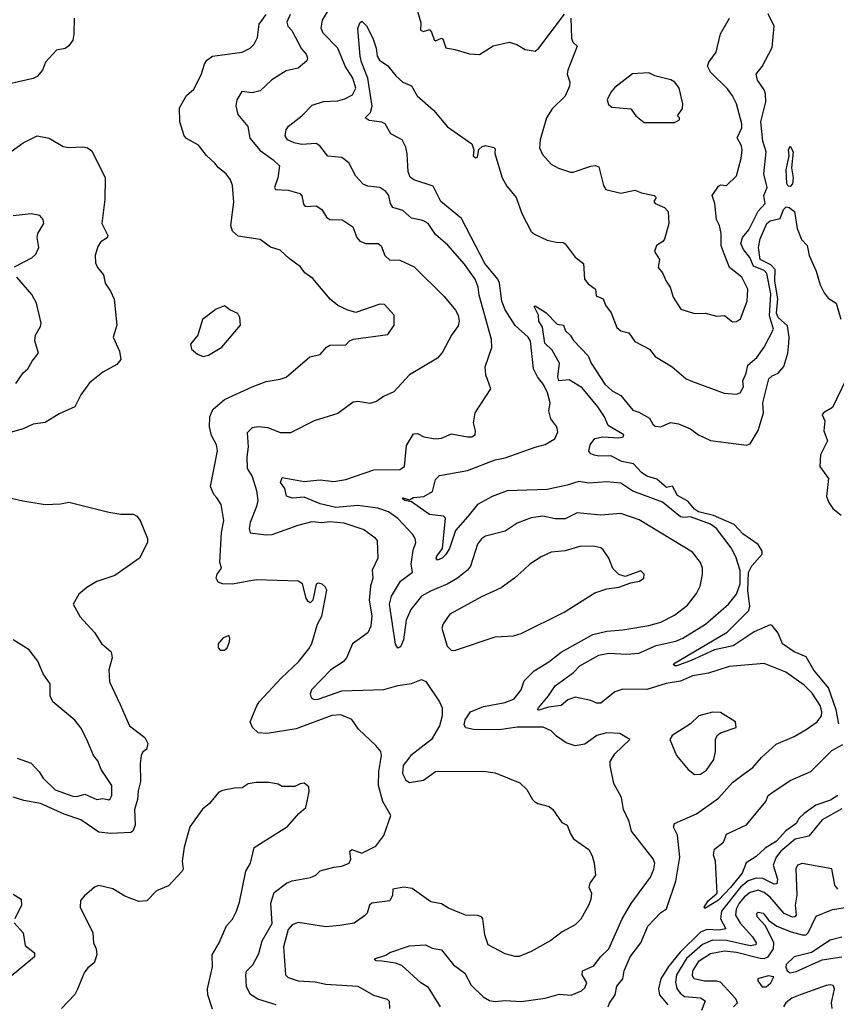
# Model space of a CAD drawing. Extents: x 1552033 to 1694788, y 811965 to 917215.
# Tile 75 of 256: x 1584648 to 1588747, y 863207 to 868148. Entities that reach past the tile are written whole.
import ezdxf

# ---------------------------------------------------------------- set-up
doc = ezdxf.new("R2010")
doc.units = 0

msp = doc.modelspace()

# ---------------------------------------------------------------- linework, layer by layer
at = {"layer": '0CON20XD'}
for points in [[(1587671.8, 863635), (1587716.9, 863713.1), (1587813.2, 863845), (1587830.6, 863885), (1587835.9, 863915), (1587827.4, 863937.4), (1587718.9, 864075), (1587706.9, 864125), (1587678.1, 864185), (1587667.8, 864245), (1587630, 864315), (1587611.2, 864405), (1587611.2, 864425), (1587635.5, 864464.5), (1587710, 864535), (1587660, 864565), (1587595, 864570), (1587545, 864556), (1587485, 864512.5), (1587435, 864504.2), (1587389.8, 864519.8), (1587341.8, 864551.8), (1587315, 864578.9), (1587275, 864597.7), (1587145, 864597), (1587055, 864584.8), (1586925.8, 864585.8), (1586887.5, 864595), (1586878.5, 864608.5), (1586883.2, 864635), (1586910.6, 864675), (1586975, 864702.1), (1587085, 864720.8), (1587129.8, 864740.2), (1587165, 864784.4), (1587180.2, 864829.8), (1587229.7, 864880.3), (1587304.4, 864925), (1587365.6, 864974.4), (1587525, 865062.4), (1587595, 865078.8), (1587675, 865085.3), (1587805, 865107.5), (1587865, 865123.8), (1587935, 865158.8), (1588000.4, 865209.6), (1588045, 865268.6), (1588062.7, 865305), (1588074.4, 865364.4), (1588075.4, 865395), (1588065, 865424), (1588025, 865476.4), (1587757.4, 865637.4), (1587665, 865669.2), (1587565, 865662), (1587445, 865673.6), (1587385, 865643.8), (1587335, 865642.3), (1587274, 865656), (1587215, 865648.8), (1587145, 865620.9), (1587085, 865581.5), (1586985, 865555.6), (1586965, 865542.5), (1586945, 865516.2), (1586909.7, 865405), (1586895, 865385.4), (1586845, 865345.7), (1586793.6, 865315), (1586710.2, 865280.2), (1586665, 865255.4), (1586611.4, 865188.6), (1586588.1, 865135), (1586573.4, 865036.6), (1586558.6, 865001.4), (1586545, 864993.3), (1586534.5, 865014.5), (1586504, 865215), (1586514, 865255), (1586559.2, 865330.8), (1586619.7, 865375), (1586613.3, 865415), (1586623.2, 865485), (1586635.6, 865525), (1586632.9, 865545), (1586620.8, 865565), (1586546.2, 865645), (1586498, 865678), (1586445, 865696.7), (1586345, 865709.3), (1586235, 865699.1), (1586155, 865718.9), (1586075, 865751.4), (1586016.1, 865746.1), (1585986.2, 865756.2), (1585978.9, 865795), (1585956.2, 865825), (1585965, 865850), (1586075, 865830.6), (1586155, 865838.2), (1586225, 865830.4), (1586285, 865840.9), (1586425, 865889.6), (1586555, 865890), (1586578.5, 865905), (1586589.2, 866010.8), (1586625, 866069.2), (1586645, 866071.4), (1586676.2, 866055), (1586735.3, 866044.7), (1586765, 866047.1), (1586815, 866070), (1586895.5, 866054.5), (1586917.5, 866055), (1586933.3, 866065), (1586936.2, 866085), (1586926, 866125), (1586933.3, 866175), (1587012, 866295), (1586987.1, 866365), (1586984.2, 866405), (1587017.6, 866502.4), (1587016.4, 866543.6), (1586954.7, 866765), (1586949.2, 866805), (1586933.1, 866845), (1586880.4, 866920.4), (1586796.3, 867016.3), (1586735, 867070.6), (1586698.1, 867125), (1586670.9, 867140.9), (1586615, 867151.4), (1586570.5, 867190.5), (1586520, 867205), (1586508.5, 867225), (1586500, 867265), (1586485, 867285.5), (1586455, 867306.4), (1586395, 867312.7), (1586372.2, 867322.2), (1586335, 867362), (1586299.6, 867429.6), (1586265, 867456), (1586195, 867463.1), (1586154, 867514), (1586136, 867526), (1586061.9, 867521.9), (1586025, 867529.1), (1585992.5, 867545), (1585980.8, 867565), (1585985.8, 867595), (1585996.8, 867613.2), (1586019.3, 867630.7), (1586064.4, 867665.6), (1586115, 867719.2), (1586171.9, 867738.1), (1586245, 867740.7), (1586280.1, 867749.9), (1586318.6, 867771.4), (1586335.2, 867805), (1586319.6, 867855), (1586281.7, 867915), (1586245.2, 868005.2), (1586171, 868081), (1586160.7, 868105), (1586167.7, 868145), (1586223.1, 868236.9)], [(1586634, 868225), (1586661.7, 868131.7), (1586658.8, 868095), (1586675, 868088.8), (1586705, 868098), (1586715.4, 868085.4), (1586727.2, 868047.2), (1586735, 868042.5), (1586765, 868054.4), (1586772.1, 868052.1), (1586785.8, 868005.8), (1586831.2, 867998.8), (1586905, 867976.7), (1586955, 867973.3), (1587023.4, 868016.6), (1587104.3, 868035.7), (1587143.4, 868023.4), (1587185, 867997.5), (1587235, 867990), (1587254, 868005), (1587382.5, 868175)], [(1586005, 868174.4), (1585988, 868135), (1585992.9, 868115), (1586012.9, 868092.9), (1586062.2, 868002.2), (1586085.8, 867975), (1586092, 867955), (1586088.3, 867941.7), (1586046.2, 867905), (1585985, 867890.5), (1585913.2, 867846.8), (1585855, 867790), (1585815, 867781.5), (1585762.1, 867787.9), (1585738.2, 867745), (1585731.8, 867715), (1585742.1, 867672.1), (1585791.9, 867611.9), (1585803.4, 867553.4), (1585855, 867490.9), (1585920.5, 867445), (1585952.5, 867415), (1585943.8, 867355), (1585926, 867305), (1585931.2, 867295), (1585995, 867291.8), (1586053.8, 867275), (1586064.5, 867264.5), (1586072.5, 867222.5), (1586081.2, 867211.2), (1586135, 867214.4), (1586164.7, 867194.7), (1586186.9, 867156.9), (1586204.4, 867144.4), (1586263.9, 867143.9), (1586275, 867138.8), (1586319.1, 867109.1), (1586339.4, 867055), (1586355, 867036), (1586385.5, 867025.5), (1586446.7, 867025), (1586462.2, 867012.2), (1586480.8, 866965), (1586503.5, 866943.5), (1586555, 866940.6), (1586627.3, 866907.3), (1586778.8, 866758.8), (1586835, 866690), (1586848.2, 866665), (1586853.5, 866635), (1586848.1, 866611.9), (1586815.3, 866564.7), (1586770.4, 866479.6), (1586745, 866450), (1586604, 866366), (1586525, 866280.8), (1586473.3, 866256.7), (1586437.9, 866232.1), (1586405, 866222), (1586345, 866231.4), (1586321.3, 866228.7), (1586245, 866170.8), (1586125, 866134), (1586006.1, 866073.9), (1585955.9, 866074.1), (1585895, 866100), (1585845, 866104.3), (1585815, 866100), (1585790, 866075), (1585794.8, 866005), (1585787.6, 865955), (1585788.7, 865895), (1585814.7, 865854.7), (1585835.7, 865785), (1585842.4, 865735), (1585836.4, 865705), (1585804.7, 865624.7), (1585800, 865595), (1585805, 865572.9), (1585885, 865562.5), (1585915, 865564.6), (1586045, 865611.5), (1586115, 865629.2), (1586164.8, 865624.8), (1586205, 865630.2), (1586275, 865622.5), (1586375, 865588.9), (1586429.6, 865549.6), (1586442.4, 865532.4), (1586444.5, 865445), (1586417.5, 865385), (1586420.5, 865345), (1586407.9, 865305), (1586402.3, 865235), (1586415.5, 865155.5), (1586410.5, 865105), (1586395, 865070.8), (1586318.6, 865015), (1586288.1, 864945), (1586271.8, 864925), (1586209.2, 864885), (1586112.5, 864785), (1586105.4, 864765), (1586110, 864745), (1586125, 864736.2), (1586145, 864738.6), (1586265, 864780.6), (1586475, 864786), (1586545, 864805.9), (1586615, 864816.9), (1586665, 864837.5), (1586686.1, 864826.1), (1586755, 864724), (1586768.8, 864695), (1586767.9, 864655), (1586754.5, 864605), (1586715, 864535.7), (1586611.5, 864455), (1586572.5, 864405), (1586569.2, 864365), (1586585, 864331.2), (1586605, 864319.2), (1586675, 864331.8), (1586735, 864375.5), (1586975, 864377.1), (1587035, 864368.9), (1587157.7, 864317.7), (1587194, 864285), (1587220.8, 864235), (1587232.5, 864225), (1587248.8, 864215), (1587305, 864200), (1587324.4, 864185), (1587368.8, 864118.8), (1587396.2, 864105), (1587412.1, 864062.1), (1587427.9, 864037.9), (1587505, 863982.9), (1587521.5, 863951.5), (1587531.1, 863915), (1587538.2, 863855), (1587510, 863815), (1587504.5, 863795.5), (1587517.5, 863765), (1587514.6, 863735), (1587504.7, 863705.3), (1587465, 863634.3), (1587435, 863605.8), (1587369.8, 863570.2), (1587313.2, 863526.8), (1587215, 863471.4), (1587155, 863447.5), (1587135, 863446.2), (1587085, 863460), (1586998.8, 863505), (1586982.9, 863555), (1586972.5, 863635), (1586965, 863645.7), (1586945, 863652.5), (1586885, 863654.4), (1586799.5, 863689.5), (1586765, 863711.1), (1586711.4, 863721.4), (1586618.3, 863788.3), (1586575, 863794.5), (1586520, 863785), (1586518.9, 863755), (1586505, 863726), (1586415, 863713.8), (1586403.8, 863705), (1586392.5, 863665), (1586378.9, 863651.1), (1586326.4, 863613.6), (1586255, 863601.8), (1586185, 863596.4), (1586045, 863616.9), (1586015, 863605.7), (1585995, 863582.5), (1585971.8, 863495), (1585981.9, 863355), (1585995, 863341.4), (1586045.4, 863325.4), (1586130.3, 863320.3), (1586185, 863308.1), (1586345, 863297.3), (1586423.4, 863253.4), (1586492.6, 863232.6), (1586502.1, 863222.1), (1586504.4, 863185)], [(1587601.8, 863195), (1587607.8, 863212.2), (1587637.1, 863255), (1587645, 863298.2), (1587675.2, 863334.8), (1587682.3, 863375), (1587712.3, 863445), (1587765, 863515.4), (1587801.3, 863598.7), (1587864.1, 863665.9), (1587894.6, 863685.4), (1587940.4, 863825), (1587961.8, 863945), (1587950, 864055), (1587928.8, 864095), (1587933.8, 864115), (1588045, 864162.2), (1588155, 864241.4), (1588225, 864319.4), (1588285.5, 864365), (1588328.1, 864395), (1588370.8, 864445), (1588445, 864511.9), (1588535, 864550.5), (1588594.7, 864585.3), (1588650.4, 864625), (1588672.1, 864655), (1588674.3, 864675), (1588666.2, 864706.2), (1588625, 864767.9), (1588585, 864809.1), (1588492.8, 864872.8), (1588385, 864917.1), (1588208, 864902), (1588105, 864869.1), (1588025, 864855.9), (1587965, 864828.2), (1587892.8, 864817.2), (1587795, 864787.3), (1587675, 864788.1), (1587634.8, 864775.2), (1587565, 864718.5), (1587545, 864718.5), (1587515, 864730.8), (1587435, 864747.6), (1587398.4, 864735), (1587365, 864706.9), (1587301.6, 864698.4), (1587252.8, 864682.8), (1587246.2, 864685), (1587251.2, 864695), (1587302.5, 864755), (1587335.6, 864805), (1587427.4, 864872.6), (1587460, 864905), (1587555, 864958.8), (1587605, 864968.5), (1587695, 864964.7), (1587755, 864969.2), (1587843.1, 865006.9), (1587941.2, 865028.8), (1587975.5, 865045), (1588090, 865115), (1588205.9, 865214.1), (1588246.1, 865265), (1588263.4, 865316.6), (1588263.4, 865383.4), (1588242.3, 865452.3), (1588218.2, 865498.2), (1588145, 865595.3), (1588115, 865615.6), (1588015, 865652.9), (1587980.8, 865649.2), (1587965, 865653.9), (1587875, 865726.4), (1587725, 865782.6), (1587665, 865821.5), (1587595, 865827.9), (1587505, 865822.5), (1587455, 865830.9), (1587395, 865811.2), (1587295, 865790), (1587095, 865782.9), (1587018.9, 865755), (1586946, 865715), (1586897.1, 865655), (1586835.7, 865585), (1586805.3, 865494.7), (1586785, 865462), (1586768, 865445), (1586745, 865436), (1586738.6, 865445), (1586741.5, 865455), (1586769.1, 865495), (1586785, 865646.7), (1586775, 865655.7), (1586705, 865664.5), (1586615, 865728.6), (1586580, 865735), (1586567.5, 865745), (1586570.9, 865749.1), (1586605, 865738.8), (1586625, 865750.4), (1586675.8, 865755), (1586720.3, 865779.7), (1586735, 865841.2), (1586755, 865860.6), (1586895, 865886.2), (1587035, 865938.4), (1587085, 865948.6), (1587235, 866003.4), (1587284.7, 866015.3), (1587332.9, 866045), (1587349.6, 866080.4), (1587343.6, 866105), (1587313.1, 866145), (1587303.3, 866185), (1587309.6, 866225), (1587297.7, 866275), (1587277.5, 866317.5), (1587247.3, 866355), (1587226.5, 866395), (1587212, 866535), (1587199.6, 866555), (1587133.9, 866613.9), (1587085, 866691.1), (1587068, 866735), (1587055.8, 866825), (1587047.6, 866845), (1586982.6, 866925), (1586865, 867150.8), (1586761.6, 867235), (1586722.6, 867312.6), (1586625.7, 867345), (1586608, 867358), (1586597.8, 867385), (1586591.8, 867475), (1586585, 867508.8), (1586566.7, 867545), (1586510, 867575), (1586482.5, 867625), (1586465, 867632.9), (1586401.4, 867641.4), (1586381.2, 867655), (1586408.5, 867681.5), (1586416.3, 867713.7), (1586395.2, 867855.2), (1586362.9, 867935), (1586357.1, 867965), (1586345.6, 868104.4), (1586355, 868132.5), (1586365, 868140), (1586387.8, 868117.8), (1586420, 868055), (1586436.2, 868005), (1586441.2, 867965), (1586453.3, 867945), (1586495, 867916), (1586535, 867866), (1586571.2, 867835), (1586615, 867816.7), (1586642, 867765), (1586725, 867694.4), (1586795, 867610.6), (1586916.7, 867525), (1586927.5, 867495), (1586924.4, 867465), (1586935, 867453.8), (1586945, 867457.5), (1586953, 867497), (1586968.3, 867511.7), (1586985, 867516.7), (1587027, 867507), (1587035, 867500), (1587033.3, 867476.7), (1587069.1, 867355), (1587093.2, 867313.2), (1587139.5, 867255), (1587167.3, 867175), (1587215.5, 867085.5), (1587231.7, 867071.7), (1587295, 867041.4), (1587340.6, 867030.6), (1587375, 867030), (1587385, 867023.8), (1587435, 866956.2), (1587477.5, 866925), (1587482.2, 866845), (1587501.6, 866821.6), (1587538, 866795), (1587542, 866762), (1587576.6, 866746.6), (1587587.5, 866715), (1587616.3, 866676.3), (1587645, 866604), (1587665, 866586), (1587705, 866576.2), (1587735, 866532.5), (1587808.8, 866495), (1587837, 866457), (1587922, 866405), (1587993.8, 866345), (1588025, 866331.4), (1588184.4, 866274.4), (1588245, 866269.2), (1588264.4, 866275.6), (1588280, 866305), (1588277.1, 866335), (1588294.5, 866374.5), (1588302.8, 866415), (1588347.3, 866452.7), (1588385, 866504.4), (1588431.1, 866595), (1588411.7, 866661.7), (1588417.5, 866772.5), (1588398, 866875), (1588385, 866888.6), (1588331.5, 866911.5), (1588312.2, 866955), (1588280.5, 866995), (1588268.1, 867025), (1588276.5, 867055), (1588307.1, 867092.9), (1588353.8, 867186.2), (1588388.8, 867225), (1588383.5, 867265), (1588398.8, 867305), (1588383, 867375), (1588394.6, 867485), (1588377.8, 867537.8), (1588367.2, 867635), (1588392.6, 867735), (1588391.8, 867775), (1588385, 867796.5), (1588351.2, 867845), (1588343.8, 867875), (1588375, 867912.2), (1588425, 868008.9), (1588434.9, 868115), (1588405, 868176.7)], [(1584921.2, 868155), (1584920, 868075), (1584914, 868045), (1584895, 868016.7), (1584875, 868004), (1584832.5, 867995), (1584776.7, 867935), (1584762, 867895), (1584735, 867862.5), (1584715, 867852.9), (1584605, 867827.5)], [(1585637.9, 865747.9), (1585622.5, 865765), (1585605.7, 865805.7), (1585640, 865985), (1585635.8, 866015), (1585610.8, 866060.8), (1585600, 866105), (1585601.2, 866155), (1585617.6, 866192.4), (1585675, 866242.1), (1585815, 866305.5), (1585885, 866332.5), (1585955, 866343.3), (1585985, 866354.1), (1586104.1, 866455.9), (1586155, 866468.1), (1586187.5, 866505), (1586203.8, 866515), (1586284, 866516), (1586303.2, 866536.8), (1586322.5, 866545), (1586495, 866567.5), (1586527.5, 866615), (1586527.5, 866665), (1586478.3, 866718.3), (1586455, 866720), (1586335, 866678), (1586295, 866690.8), (1586245, 866713.1), (1586205.5, 866745.5), (1586119.8, 866849.8), (1586078.3, 866878.3), (1586057.6, 866907.6), (1585999.4, 866949.4), (1585955, 866992), (1585906.5, 867006.5), (1585855, 867044.3), (1585745, 867061.4), (1585715, 867086), (1585706.7, 867115), (1585721.7, 867231.7), (1585715.7, 867315), (1585705.8, 867345), (1585684.2, 867374.2), (1585645, 867403.8), (1585627.6, 867427.6), (1585585, 867466.2), (1585545, 867518.8), (1585485, 867551.4), (1585472.9, 867565), (1585452.1, 867635), (1585449.2, 867705), (1585485, 867766.7), (1585521.2, 867798.8), (1585558.7, 867871.3), (1585574.4, 867925), (1585587.1, 867945), (1585615.5, 867964.5), (1585665, 867970.8), (1585765, 867984.4), (1585804.5, 868005.5), (1585824.2, 868025), (1585841.1, 868058.9), (1585848.8, 868125), (1585885, 868173.1)], [(1587413.3, 868155), (1587416.9, 868055), (1587424.4, 868035), (1587445.7, 868015), (1587398.6, 867895), (1587395.8, 867875), (1587408.6, 867835), (1587407.1, 867815), (1587385.4, 867764.6), (1587319.7, 867700.3), (1587291.4, 867655), (1587260, 867545), (1587256.9, 867505), (1587271.1, 867471.1), (1587315, 867422.9), (1587352.4, 867402.4), (1587412.6, 867382.6), (1587425, 867381.9), (1587515, 867413.1), (1587535.8, 867415.8), (1587555, 867410), (1587578, 867315), (1587590, 867295), (1587665, 867277.8), (1587735, 867292.5), (1587768.2, 867278.2), (1587832.5, 867265), (1587842.5, 867255), (1587830, 867235), (1587836.7, 867225), (1587885, 867206), (1587902, 867185), (1587905.5, 867125), (1587883.4, 867046.6), (1587875.4, 867034.6), (1587844.6, 867015.4), (1587834.2, 866984.2), (1587858.8, 866945), (1587852.5, 866905), (1587875, 866877.5), (1587892, 866835), (1587912, 866805), (1587928, 866755), (1587965.7, 866695.7), (1588035, 866674.2), (1588090, 866675), (1588145, 866660), (1588185, 866664), (1588225, 866631.5), (1588245, 866632.7), (1588265, 866647.1), (1588300, 866735), (1588302.7, 866795), (1588272.9, 866855), (1588210, 866905), (1588175.3, 866995), (1588168.9, 867015), (1588168.5, 867075), (1588160, 867115), (1588146, 867145), (1588137.5, 867225), (1588124, 867265), (1588155, 867312.5), (1588165, 867319.2), (1588195, 867315.8), (1588245.5, 867365), (1588269.1, 867450.9), (1588274.4, 867495), (1588271.1, 867515), (1588248.8, 867555), (1588272.2, 867605), (1588272.9, 867625), (1588245.5, 867725), (1588225, 867765.6), (1588200.7, 867800.8), (1588114.6, 867884.6), (1588100.5, 867915), (1588106.9, 867935), (1588143.1, 867985), (1588165, 868077.5), (1588210, 868155)], [(1587935, 867632.5), (1587960, 867645), (1587960, 867655), (1587950, 867665), (1587975, 867702.5), (1587976.9, 867725), (1587958.1, 867805), (1587935.6, 867835), (1587916.3, 867846.3), (1587835, 867866.7), (1587805, 867880.6), (1587723.6, 867876.4), (1587635, 867806.9), (1587615, 867784.2), (1587595.7, 867745), (1587602.4, 867722.4), (1587619.2, 867709.2), (1587715, 867701.2), (1587740, 867665), (1587782.7, 867632.7), (1587935, 867632.5)], [(1584605, 867485.8), (1584665, 867530), (1584735.8, 867564.2), (1584795, 867552.5), (1584865, 867512.2), (1584895, 867506.9), (1584965, 867510), (1584987.5, 867505), (1585009.7, 867489.7), (1585075.8, 867355), (1585074.2, 867245), (1585059.2, 867125), (1585089.2, 867065), (1585087.1, 867052.9), (1585055, 867033.8), (1585039.7, 867010.3), (1585025.6, 866965), (1585027.9, 866927.9), (1585038, 866905), (1585067.9, 866867.9), (1585076, 866825), (1585103.8, 866785), (1585121.2, 866745), (1585135.8, 866615), (1585116.2, 866555), (1585148.8, 866485), (1585155, 866442.5), (1585135, 866416.7), (1585065, 866378.8), (1584998, 866325), (1584954, 866265), (1584925, 866204.3), (1584845, 866170), (1584775, 866127.1), (1584715, 866117.5), (1584665, 866094.3), (1584563.8, 866066.2)], [(1588515, 867310.9), (1588505, 867312.1), (1588498.4, 867325), (1588495.5, 867394.5), (1588509.2, 867465), (1588506, 867495), (1588515, 867512.5), (1588530, 867485), (1588522.5, 867405), (1588529.7, 867355), (1588525.9, 867324.1), (1588515, 867310.9)], [(1588759.6, 864615), (1588746.1, 864685), (1588707.6, 864795), (1588633.4, 864883.4), (1588595, 864951), (1588534.8, 864974.8), (1588476.4, 865015), (1588455, 865069.8), (1588425, 865108.4), (1588415, 865110.4), (1588334, 865076), (1588229.1, 865005), (1588134.4, 864985.6), (1588018.4, 864931.6), (1587946.2, 864905), (1587935.7, 864905.7), (1587930, 864915), (1588198.8, 865075), (1588307.1, 865182.9), (1588312, 865205), (1588302, 865282), (1588306.2, 865373.8), (1588322.7, 865407.3), (1588374.7, 865465), (1588375, 865480), (1588354.7, 865515), (1588277.7, 865567.7), (1588233.8, 865615), (1588130.6, 865660.6), (1588055, 865677.9), (1588035, 865691.9), (1588001.5, 865731.5), (1587949.8, 865759.8), (1587925, 865807.1), (1587895, 865799.7), (1587845, 865842.5), (1587795, 865857.9), (1587768.2, 865875), (1587728.3, 865918.3), (1587670.1, 865930.1), (1587615, 865959.2), (1587555, 865956.9), (1587533.1, 865963.1), (1587515, 865970), (1587505, 865982.5), (1587511.2, 866015), (1587535, 866046.4), (1587575, 866053.9), (1587655, 866049.5), (1587677.5, 866055), (1587680, 866065), (1587601.4, 866111.4), (1587583.1, 866155), (1587550, 866205), (1587470.7, 866300.7), (1587405, 866340.6), (1587354.4, 866335), (1587348.1, 866355), (1587356.9, 866425), (1587320, 866490), (1587283.3, 866525), (1587272.5, 866605), (1587253.3, 866635), (1587251.2, 866665), (1587230.7, 866709.3), (1587235, 866712.5), (1587288.8, 866678.8), (1587345, 866620), (1587376.7, 866615), (1587387.1, 866587.1), (1587411.4, 866565), (1587427.3, 866537.3), (1587501.4, 866461.4), (1587515.4, 866425), (1587585, 866319.4), (1587622, 866285), (1587665, 866262), (1587725, 866188), (1587755, 866178.8), (1587808.8, 866148.8), (1587825, 866117.5), (1587837.7, 866107.7), (1587865, 866104.2), (1587914.2, 866125.8), (1587955, 866120), (1588015.4, 866095.4), (1588054.6, 866064.6), (1588115, 866035.4), (1588295, 866013.3), (1588315, 866019.4), (1588354.2, 866085.8), (1588380.9, 866175), (1588378, 866225), (1588408.5, 866345), (1588425, 866360), (1588455, 866373.8), (1588482.8, 866407.2), (1588502.5, 866475), (1588509.1, 866525), (1588510.5, 866555), (1588500.9, 866610.9), (1588455, 866652.8), (1588447.1, 866675), (1588452.5, 866747.5), (1588438.4, 866835), (1588439.8, 866895), (1588417.5, 866917.5), (1588365, 866944.7), (1588356.5, 867005), (1588365, 867048), (1588398.5, 867125), (1588415, 867137.8), (1588465, 867150), (1588480.8, 867195), (1588495, 867208.2), (1588509.6, 867205), (1588536.4, 867185), (1588549.5, 867099.5), (1588572.5, 867045), (1588600, 867015), (1588610, 866965), (1588646.2, 866886.2), (1588665, 866817.5), (1588685, 866777.5), (1588705, 866750), (1588745.7, 866725.7), (1588770, 866645)], [(1584621.7, 866908.3), (1584707.8, 866952.2), (1584729.1, 866970.9), (1584743.1, 867005), (1584734.5, 867055), (1584738.5, 867075), (1584768.8, 867125), (1584766, 867145), (1584748.8, 867165), (1584705, 867173.1), (1584615, 867162.9)], [(1584627.4, 866322.6), (1584665, 866375.6), (1584689.2, 866395), (1584709.4, 866435), (1584742, 866475), (1584723.6, 866536.4), (1584726.9, 866565), (1584752.2, 866607.8), (1584755.5, 866625), (1584732.5, 866725), (1584709.1, 866769.1), (1584634, 866855)], [(1585568.3, 866458.3), (1585595, 866464), (1585662.5, 866505), (1585756.2, 866615), (1585753, 866653), (1585743, 866673), (1585701.7, 866691.7), (1585675, 866712.5), (1585634.2, 866695.8), (1585565, 866642.5), (1585542.5, 866565), (1585505, 866520), (1585510, 866495), (1585539.3, 866469.3), (1585568.3, 866458.3)], [(1588795, 866340), (1588728, 866202), (1588682, 866175), (1588675.8, 866165), (1588688.6, 866135), (1588683.5, 866085), (1588702, 866035), (1588667.1, 865965), (1588663.1, 865905), (1588707.5, 865845), (1588698, 865755), (1588708.8, 865725), (1588730, 865695), (1588770.9, 865660.9)], [(1584605, 865746.7), (1584663, 865733), (1584775, 865714.4), (1584852.3, 865717.7), (1584895, 865726), (1585095, 865675.7), (1585155, 865665.7), (1585217, 865667), (1585235, 865656.2), (1585252, 865635), (1585289.2, 865545), (1585289.2, 865525), (1585248.8, 865445), (1585125, 865359.2), (1585035, 865328.6), (1584985, 865299.2), (1584943.8, 865265), (1584916.7, 865215), (1584950.7, 865150.7), (1585023.4, 865073.4), (1585058.1, 865018.1), (1585106, 864975), (1585112.5, 864945), (1585095.5, 864884.5), (1585097.8, 864825), (1585151.7, 864711.7), (1585198, 864605), (1585275.8, 864545), (1585290, 864515), (1585283.8, 864486.2), (1585266.1, 864473.9), (1585257.5, 864455), (1585251.9, 864415), (1585253.5, 864325), (1585241.4, 864278.6), (1585238.9, 864235), (1585223.3, 864185), (1585227.7, 864105), (1585215, 864075.8), (1585205, 864069.5), (1585105.3, 864064.7), (1585045, 864071.2), (1584955, 864131.8), (1584870.8, 864160.8), (1584751.2, 864215), (1584668.8, 864228.8), (1584615, 864247.1)], [(1585935, 863204), (1585843.4, 863233.4), (1585805.8, 863255.8), (1585786.5, 863295), (1585782, 863355), (1585786.7, 863373.3), (1585818.5, 863405), (1585848, 863462), (1585864.3, 863525), (1585915, 863611.9), (1585908.2, 863715), (1585925, 863768.1), (1585987.5, 863815), (1586015, 863825.9), (1586107.4, 863842.6), (1586133.3, 863855), (1586155, 863876), (1586225, 863895.7), (1586265, 863899.5), (1586302, 863915), (1586309.1, 863935), (1586304.6, 863975), (1586315, 863984.4), (1586365.5, 863964.5), (1586435, 864001.2), (1586475.6, 864054.4), (1586510.6, 864155), (1586471.1, 864225), (1586448.6, 864305), (1586450.7, 864375), (1586464.3, 864455), (1586460, 864475), (1586435.9, 864505.9), (1586348.1, 864588.1), (1586315, 864635.8), (1586259.8, 864659.8), (1586215, 864655.4), (1586035, 864589.6), (1585890, 864565), (1585845, 864569.2), (1585815.7, 864595.7), (1585804.2, 864625), (1585837.1, 864705), (1585849.2, 864725), (1585961.9, 864845), (1586047.1, 864925), (1586099.4, 864990.6), (1586113.2, 865016.8), (1586142.9, 865115), (1586164.3, 865155), (1586188.6, 865285), (1586181.7, 865301.7), (1586166.2, 865315), (1586145, 865320.6), (1586135, 865315.8), (1586119.4, 865235), (1586105, 865221.4), (1586095, 865227.5), (1586086.2, 865245), (1586066.8, 865316.8), (1586045, 865330.9), (1585835, 865337.7), (1585715, 865315.6), (1585665, 865317.1), (1585644.4, 865324.4), (1585634.2, 865345), (1585639.2, 865365), (1585660, 865395), (1585652.5, 865425), (1585661.2, 865575), (1585671.5, 865635), (1585659.2, 865715), (1585637.9, 865747.9)], [(1586815, 864982.5), (1586835, 864983.8), (1587035, 865051.2), (1587126.1, 865056.1), (1587165, 865067.5), (1587381.2, 865175), (1587535, 865272), (1587595, 865292), (1587655, 865300), (1587715, 865322.5), (1587759.3, 865330.7), (1587780, 865345), (1587782.5, 865365), (1587765, 865382.5), (1587686.4, 865353.6), (1587655, 865363.8), (1587625, 865393.8), (1587604.2, 865445), (1587577, 865487), (1587565, 865498.1), (1587534.5, 865504.5), (1587465, 865505.5), (1587385, 865481.9), (1587315, 865475.6), (1587265, 865452.9), (1587207.5, 865415), (1587180.5, 865389.5), (1587131.2, 865345), (1587065, 865297.5), (1586965, 865252), (1586806.2, 865165), (1586773.9, 865116.1), (1586766.7, 865095), (1586793.9, 865003.9), (1586815, 864982.5)], [(1584635, 864442.7), (1584705, 864417.1), (1584745, 864373.8), (1584765, 864341.5), (1584825, 864283.8), (1584915, 864251.1), (1584935, 864250), (1584975, 864261.5), (1585035, 864235.3), (1585065, 864239.1), (1585095, 864232.7), (1585102.5, 864237.5), (1585110.4, 864255), (1585109.4, 864305), (1585056.5, 864385), (1585039.4, 864429.4), (1585018.5, 864455), (1584984.3, 864535.7), (1584954.5, 864595), (1584925, 864631.9), (1584813.3, 864725), (1584800.9, 864755), (1584800.6, 864815), (1584765, 864866), (1584739.2, 864929.2), (1584695.3, 864985.3), (1584615, 865035.7)], [(1585675, 864983.8), (1585688.8, 864995), (1585700, 865025), (1585702.5, 865045), (1585697, 865057), (1585667.5, 865045), (1585643.3, 865015), (1585643.3, 864995), (1585653.8, 864983.8), (1585675, 864983.8)], [(1588035, 864359.6), (1588065, 864361.5), (1588095, 864381.4), (1588132, 864435), (1588140.7, 864475), (1588140.5, 864535), (1588148.6, 864555), (1588165, 864568.6), (1588243.9, 864596.1), (1588241.2, 864625), (1588165, 864671.9), (1588125, 864673.1), (1588056.3, 864653.7), (1588015, 864614.4), (1587923.3, 864555), (1587911.2, 864535), (1587944, 864455), (1588003.5, 864385), (1588035, 864359.6)], [(1588755, 864254.5), (1588717.9, 864232.1), (1588643.7, 864206.3), (1588585, 864164.3), (1588559.6, 864140.4), (1588545, 864114.6), (1588493.4, 864076.6), (1588446, 864025), (1588389.5, 863990.5), (1588345, 863948.5), (1588293.7, 863916.3), (1588274.3, 863865), (1588215, 863793.3), (1588155, 863729.7), (1588087.5, 863687.5), (1588083.1, 863695), (1588103.3, 863726.7), (1588148.8, 863765), (1588140, 863925), (1588130, 863955), (1588135.6, 863985), (1588179.9, 864020.1), (1588195, 864060.4), (1588295, 864107.1), (1588392.6, 864225), (1588405.4, 864255), (1588422.5, 864267.5), (1588515, 864329.4), (1588618.9, 864375), (1588725, 864480.6), (1588779.2, 864510.8)], [(1585615, 863183.3), (1585592.1, 863255), (1585590.4, 863285), (1585615.4, 863395), (1585613.3, 863455), (1585649.2, 863515), (1585685, 863600), (1585715, 863633.3), (1585735.5, 863674.5), (1585751.2, 863718.8), (1585782, 863875), (1585806, 863915), (1585825, 863993.3), (1585991.3, 864098.7), (1586048.8, 864165), (1586083.8, 864195), (1586100, 864275), (1586098.8, 864298.8), (1586075, 864316.7), (1586055, 864313.8), (1586029.3, 864299.3), (1585965, 864300), (1585945, 864311.2), (1585899.5, 864319.5), (1585835, 864320), (1585795, 864312.5), (1585765, 864294), (1585725, 864292), (1585665, 864280), (1585645, 864270), (1585600, 864215), (1585565, 864186.7), (1585502.1, 864097.9), (1585472.9, 863995), (1585463.3, 863925), (1585468, 863885), (1585463.8, 863875), (1585395, 863801.2), (1585335, 863776.7), (1585285, 863726.7), (1585245, 863723.3), (1585175, 863750), (1585115, 863786.7), (1585045, 863803.8), (1585022.5, 863795), (1584970.7, 863749.3), (1584953, 863727), (1584951.2, 863695), (1585014, 863565), (1585017.5, 863515), (1585031.2, 863485), (1585034, 863455), (1585022, 863415), (1584990.3, 863389.7), (1584972, 863365), (1584937.6, 863282.4), (1584925, 863256.7), (1584856.7, 863185)], [(1588775, 864188.1), (1588675, 864132.5), (1588608.6, 864051.4), (1588540.4, 864035), (1588468.1, 863975), (1588444.1, 863945), (1588429.8, 863905), (1588451.9, 863835), (1588448.7, 863811.3), (1588435, 863810), (1588377.8, 863837.8), (1588345, 863839.9), (1588305, 863825.7), (1588265, 863794), (1588170.7, 863675), (1588165.7, 863635), (1588192.5, 863585), (1588158.7, 863578.7), (1588097.5, 863582.5), (1588065, 863569.6), (1587962.2, 863467.8), (1587905, 863396.3), (1587866.2, 863335), (1587854.3, 863284.3), (1587859.1, 863255), (1587900.9, 863205)], [(1588755, 863784.1), (1588739.1, 863805), (1588725, 863886.2), (1588575, 863913.8), (1588551.4, 863905), (1588542.7, 863887.3), (1588548.9, 863755), (1588539.8, 863705), (1588545.7, 863654.3), (1588539.2, 863645), (1588526.3, 863643.7), (1588485, 863662), (1588415.2, 863745), (1588385, 863768.1), (1588355, 863779.3), (1588315, 863768.1), (1588285, 863745.9), (1588259.5, 863715), (1588243.8, 863685), (1588240.4, 863655), (1588263.9, 863613.9), (1588326.3, 863545), (1588344.1, 863515), (1588343.5, 863505), (1588315, 863500.3), (1588195, 863527.2), (1588125, 863528.6), (1588075, 863507.3), (1587994.1, 863435.9), (1587944.1, 863355), (1587938.8, 863318.8), (1587946.8, 863286.8), (1587963.4, 863263.4), (1587985, 863246.7), (1588065, 863239.2), (1588088.5, 863225), (1588069.8, 863175)], [(1584615, 863760), (1584655.7, 863735), (1584656.9, 863705), (1584623.3, 863635)], [(1588230.8, 863195), (1588250, 863215), (1588242.1, 863235), (1588165, 863318.2), (1588145, 863323.6), (1588085, 863322.4), (1588033.5, 863335), (1588025, 863350), (1588026.7, 863375), (1588057.4, 863425), (1588115, 863461), (1588184.9, 863475.1), (1588245, 863469.3), (1588365, 863438.9), (1588385, 863437.2), (1588404.9, 863445.1), (1588430.7, 863485), (1588432.5, 863515), (1588391.2, 863601.2), (1588349.2, 863645), (1588347.5, 863662.5), (1588355, 863669.2), (1588380, 863665), (1588408, 863628), (1588448.3, 863598.3), (1588520.4, 863570.4), (1588575, 863555.5), (1588595, 863556.1), (1588605, 863565.4), (1588645, 863650), (1588727.6, 863682.4), (1588825, 863698.1)], [(1586760, 863195), (1586700.4, 863290.4), (1586660.8, 863315), (1586565, 863401.9), (1586533.2, 863413.2), (1586465, 863423.2), (1586437.5, 863425), (1586428.8, 863435), (1586485, 863453.1), (1586505, 863467.5), (1586605, 863500), (1586685, 863506), (1586718.2, 863488.2), (1586765, 863480.6), (1586825, 863404.4), (1586882.4, 863362.4), (1586913.1, 863303.1), (1586974.4, 863244.4), (1587005.8, 863225.8), (1587035, 863220.2), (1587085, 863226.8), (1587165, 863220.3), (1587285, 863238), (1587355, 863258.2), (1587415, 863252.4), (1587468, 863275), (1587485, 863288.8), (1587494, 863315), (1587471.2, 863355), (1587472.9, 863375), (1587529.7, 863400.3), (1587562.5, 863445), (1587605, 863485.6), (1587671.8, 863635)], [(1584620.6, 863615), (1584665, 863565.7), (1584675, 863501.2), (1584721.2, 863465), (1584722.5, 863445), (1584595, 863340.5)], [(1588775, 863543.1), (1588715, 863528.2), (1588622.7, 863467.3), (1588534.6, 863445.4), (1588495, 863406.2), (1588493.6, 863393.6), (1588500, 863375), (1588515, 863364.3), (1588545, 863371.1), (1588675, 863430), (1588775, 863445.6)], [(1588395, 863294.2), (1588418, 863315), (1588432.5, 863345), (1588405, 863350), (1588352.5, 863335), (1588353.3, 863325), (1588374, 863295), (1588395, 863294.2)], [(1588725.4, 863185), (1588722.2, 863215), (1588737.3, 863285), (1588730.7, 863300.7), (1588715.4, 863305.4), (1588695, 863301.8), (1588566, 863255), (1588522.8, 863237.2), (1588492.5, 863215), (1588481.2, 863195)]]:
    msp.add_lwpolyline(points, dxfattribs=at)

doc.saveas('drawing.dxf')
